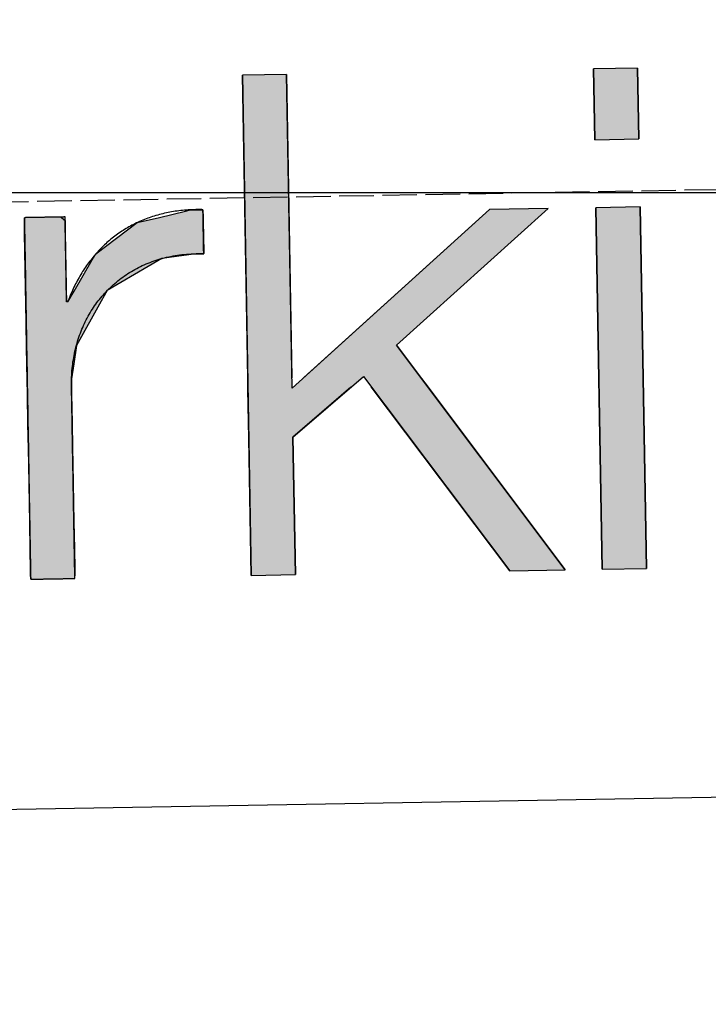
# Model space of a CAD drawing. Extents: x 562 to 7231, y 5567 to 12226.
# Tile 20 of 54: x 3429 to 3528, y 7998 to 8141. Entities that reach past the tile are written whole.
import ezdxf

# ---------------------------------------------------------------- set-up
doc = ezdxf.new("R2010")
doc.units = 0
doc.linetypes.add('GEN3', pattern=[6.25, 5, -1.25])
doc.layers.get('0').update_dxf_attribs({"linetype": 'CONTINUOUS'})
for name, color, linetype in [('3', 6, 'GEN3'), ('5', 3, 'CONTINUOUS'), ('LOGO', 7, 'CONTINUOUS')]:
    doc.layers.add(name, color=color, linetype=linetype)

# ---------------------------------------------------------------- blocks, each defined once
blk = doc.blocks.new('*U41')
at = {"layer": 'LOGO', "color": 30, "linetype": 'CONTINUOUS'}
for p, q in [((48.612, 7.513), (49.161, 7.635)), ((49.161, 7.635), (49.261, 7.657)), ((49.261, 7.657), (49.273, 7.659)), ((49.273, 7.659), (49.524, 7.657)), ((49.524, 7.657), (49.524, 7.635)), ((49.524, 7.635), (49.524, 7.513)), ((45.79, 7.506), (45.793, 7.555)), ((45.79, 7.479), (45.79, 7.506)), ((45.79, 7.23), (45.79, 7.479)), ((46.561, 7.555), (46.611, 7.506)), ((46.611, 7.506), (46.64, 7.479)), ((46.64, 7.479), (46.64, 7.23)), ((47.273, 6.774), (48.146, 7.41)), ((48.146, 7.41), (48.612, 7.513)), ((49.524, 7.513), (49.524, 7.41)), ((49.524, 7.41), (49.524, 6.774)), ((45.79, 6.098), (45.79, 7.23)), ((46.64, 7.23), (46.64, 6.098)), ((46.801, 6.001), (47.194, 6.652)), ((47.194, 6.652), (47.247, 6.739)), ((47.247, 6.739), (47.248, 6.741)), ((47.248, 6.741), (47.264, 6.768)), ((47.264, 6.768), (47.273, 6.774)), ((48.645, 6.652), (47.492, 6.001)), ((49.369, 6.739), (48.645, 6.652)), ((49.524, 6.741), (49.369, 6.739)), ((49.524, 6.774), (49.524, 6.768)), ((49.524, 6.768), (49.524, 6.741)), ((45.79, 6.06), (45.79, 6.098)), ((45.79, 5.783), (45.79, 6.06)), ((46.64, 6.098), (46.64, 6.06)), ((46.64, 6.06), (46.64, 5.783)), ((46.669, 5.783), (46.801, 6.001)), ((47.492, 6.001), (47.365, 5.783)), ((45.79, 4.865), (45.79, 5.783)), ((47.365, 5.783), (46.829, 4.865)), ((45.79, 4.482), (45.79, 4.865)), ((46.829, 4.865), (46.767, 4.482)), ((45.79, 4.172), (45.79, 4.482)), ((46.767, 4.482), (46.716, 4.172)), ((45.79, 3.853), (45.79, 4.172)), ((46.716, 4.172), (46.713, 3.853)), ((45.79, 3.25), (45.79, 3.853)), ((46.713, 3.853), (46.713, 3.25)), ((45.79, 2.727), (45.79, 3.25)), ((46.713, 3.25), (46.713, 2.727)), ((45.79, 2.388), (45.79, 2.727)), ((46.713, 2.727), (46.713, 2.388)), ((45.79, 1.18), (45.79, 2.388)), ((46.713, 2.388), (46.713, 1.18)), ((45.79, 0.629), (45.79, 1.18)), ((46.713, 1.18), (46.713, 0.629)), ((45.79, 0.186), (45.79, 0.629)), ((46.713, 0.629), (46.713, 0.186)), ((45.79, 0.099), (45.79, 0.186)), ((45.79, 0), (45.79, 0.099)), ((46.713, 0.099), (46.703, 0)), ((46.713, 0.186), (46.713, 0.099))]:
    blk.add_line(p, q, dxfattribs=at)
at = {"layer": 'LOGO', "color": 30, "linetype": 'CONTINUOUS', "extrusion": (0, 0, -1)}
for points in [[(-49.161, 7.635), (-49.524, 7.513), (-48.612, 7.513)], [(-49.261, 7.657), (-49.524, 7.635), (-49.161, 7.635)], [(-49.161, 7.635), (-49.524, 7.635), (-49.524, 7.513)], [(-49.273, 7.659), (-49.524, 7.657), (-49.261, 7.657)], [(-49.261, 7.657), (-49.524, 7.657), (-49.524, 7.635)], [(-45.793, 7.555), (-46.611, 7.506), (-45.79, 7.506)], [(-45.79, 7.506), (-46.64, 7.479), (-45.79, 7.479)], [(-45.79, 7.506), (-46.611, 7.506), (-46.64, 7.479)], [(-45.79, 7.479), (-46.64, 7.23), (-45.79, 7.23)], [(-45.79, 7.479), (-46.64, 7.479), (-46.64, 7.23)], [(-45.793, 7.555), (-46.561, 7.555), (-46.611, 7.506)], [(-48.146, 7.41), (-49.524, 6.774), (-47.273, 6.774)], [(-48.612, 7.513), (-49.524, 7.41), (-48.146, 7.41)], [(-48.146, 7.41), (-49.524, 7.41), (-49.524, 6.774)], [(-48.612, 7.513), (-49.524, 7.513), (-49.524, 7.41)], [(-45.79, 7.23), (-46.64, 6.098), (-45.79, 6.098)], [(-45.79, 7.23), (-46.64, 7.23), (-46.64, 6.098)], [(-47.194, 6.652), (-47.492, 6.001), (-46.801, 6.001)], [(-47.247, 6.739), (-48.645, 6.652), (-47.194, 6.652)], [(-47.194, 6.652), (-48.645, 6.652), (-47.492, 6.001)], [(-47.248, 6.741), (-49.369, 6.739), (-47.247, 6.739)], [(-47.247, 6.739), (-49.369, 6.739), (-48.645, 6.652)], [(-47.264, 6.768), (-49.524, 6.741), (-47.248, 6.741)], [(-47.248, 6.741), (-49.524, 6.741), (-49.369, 6.739)], [(-47.273, 6.774), (-49.524, 6.768), (-47.264, 6.768)], [(-47.264, 6.768), (-49.524, 6.768), (-49.524, 6.741)], [(-47.273, 6.774), (-49.524, 6.774), (-49.524, 6.768)], [(-45.79, 6.098), (-46.64, 6.06), (-45.79, 6.06)], [(-45.79, 6.098), (-46.64, 6.098), (-46.64, 6.06)], [(-45.79, 6.06), (-46.64, 5.783), (-45.79, 5.783)], [(-45.79, 6.06), (-46.64, 6.06), (-46.64, 5.783)], [(-46.801, 6.001), (-47.365, 5.783), (-46.669, 5.783)], [(-46.801, 6.001), (-47.492, 6.001), (-47.365, 5.783)], [(-45.79, 5.783), (-46.829, 4.865), (-45.79, 4.865)], [(-45.79, 5.783), (-47.365, 5.783), (-46.829, 4.865)], [(-45.79, 4.865), (-46.767, 4.482), (-45.79, 4.482)], [(-45.79, 4.865), (-46.829, 4.865), (-46.767, 4.482)], [(-45.79, 4.482), (-46.716, 4.172), (-45.79, 4.172)], [(-45.79, 4.482), (-46.767, 4.482), (-46.716, 4.172)], [(-45.79, 4.172), (-46.713, 3.853), (-45.79, 3.853)], [(-45.79, 4.172), (-46.716, 4.172), (-46.713, 3.853)], [(-45.79, 3.853), (-46.713, 3.25), (-45.79, 3.25)], [(-45.79, 3.853), (-46.713, 3.853), (-46.713, 3.25)], [(-45.79, 3.25), (-46.713, 2.727), (-45.79, 2.727)], [(-45.79, 3.25), (-46.713, 3.25), (-46.713, 2.727)], [(-45.79, 2.727), (-46.713, 2.388), (-45.79, 2.388)], [(-45.79, 2.727), (-46.713, 2.727), (-46.713, 2.388)], [(-45.79, 2.388), (-46.713, 1.18), (-45.79, 1.18)], [(-45.79, 2.388), (-46.713, 2.388), (-46.713, 1.18)], [(-45.79, 1.18), (-46.713, 0.629), (-45.79, 0.629)], [(-45.79, 1.18), (-46.713, 1.18), (-46.713, 0.629)], [(-45.79, 0.629), (-46.713, 0.186), (-45.79, 0.186)], [(-45.79, 0.629), (-46.713, 0.629), (-46.713, 0.186)], [(-45.79, 0.186), (-46.713, 0.099), (-45.79, 0.099)], [(-45.79, 0.186), (-46.713, 0.186), (-46.713, 0.099)], [(-45.79, 0.099), (-46.703, 0), (-45.79, 0)], [(-45.79, 0.099), (-46.713, 0.099), (-46.703, 0)]]:
    blk.add_solid(points, dxfattribs=at)
blk = doc.blocks.new('*U42')
at = {"layer": 'LOGO', "color": 30, "linetype": 'CONTINUOUS'}
for p, q in [((50.4, 4.114), (50.4, 10.454)), ((51.322, 10.454), (51.322, 4.114)), ((52.31, 4.758), (55.51, 7.555)), ((56.74, 7.555), (53.518, 4.758)), ((51.574, 4.114), (52.31, 4.758)), ((53.518, 4.758), (53.984, 4.114)), ((50.4, 3.894), (50.4, 4.114)), ((53.984, 4.114), (54.143, 3.894)), ((50.4, 2.869), (50.4, 3.894)), ((52.552, 3.894), (51.322, 2.869)), ((55.802, 0), (52.975, 3.894)), ((54.143, 3.894), (56.959, 0)), ((50.4, 0), (50.4, 2.869)), ((51.322, 2.869), (51.322, 0))]:
    blk.add_line(p, q, dxfattribs=at)
at = {"layer": 'LOGO', "color": 30, "linetype": 'CONTINUOUS', "extrusion": (0, 0, -1)}
for points in [[(-50.4, 10.454), (-51.322, 4.114), (-50.4, 4.114)], [(-50.4, 10.454), (-51.322, 10.454), (-51.322, 4.114)], [(-55.51, 7.555), (-53.518, 4.758), (-52.31, 4.758)], [(-55.51, 7.555), (-56.74, 7.555), (-53.518, 4.758)], [(-52.31, 4.758), (-53.984, 4.114), (-51.574, 4.114)], [(-52.31, 4.758), (-53.518, 4.758), (-53.984, 4.114)], [(-50.4, 4.114), (-51.322, 3.894), (-50.4, 3.894)], [(-50.4, 4.114), (-51.322, 4.114), (-51.322, 3.894)], [(-51.574, 4.114), (-52.552, 3.894), (-51.322, 3.894)], [(-51.574, 4.114), (-52.816, 4.114), (-52.552, 3.894)], [(-52.816, 4.114), (-54.143, 3.894), (-52.975, 3.894)], [(-52.816, 4.114), (-53.984, 4.114), (-54.143, 3.894)], [(-50.4, 3.894), (-51.322, 2.869), (-50.4, 2.869)], [(-50.4, 3.894), (-52.552, 3.894), (-51.322, 2.869)], [(-52.975, 3.894), (-56.959, 0), (-55.802, 0)], [(-52.975, 3.894), (-54.143, 3.894), (-56.959, 0)], [(-50.4, 2.869), (-51.322, 0), (-50.4, 0)], [(-50.4, 2.869), (-51.322, 2.869), (-51.322, 0)]]:
    blk.add_solid(points, dxfattribs=at)
blk = doc.blocks.new('*U43')
at = {"layer": 'LOGO', "color": 30, "linetype": 'CONTINUOUS'}
for p, q in [((57.737, 8.975), (57.737, 10.454)), ((58.659, 10.454), (58.659, 8.975)), ((57.737, 0), (57.737, 7.555)), ((58.659, 7.555), (58.659, 0))]:
    blk.add_line(p, q, dxfattribs=at)
at = {"layer": 'LOGO', "color": 30, "linetype": 'CONTINUOUS', "extrusion": (0, 0, -1)}
for points in [[(-57.737, 10.454), (-58.659, 8.975), (-57.737, 8.975)], [(-57.737, 10.454), (-58.659, 10.454), (-58.659, 8.975)], [(-57.737, 7.555), (-58.659, 0), (-57.737, 0)], [(-57.737, 7.555), (-58.659, 7.555), (-58.659, 0)]]:
    blk.add_solid(points, dxfattribs=at)
blk = doc.blocks.new('KLAUS')
at = {"layer": 'LOGO'}
for points in [[(50.4, 0), (51.322, 0), (51.322, 2.869), (52.816, 4.114), (55.802, 0), (56.959, 0), (53.518, 4.758), (56.74, 7.555), (55.51, 7.555), (51.322, 3.894), (51.322, 10.454), (50.4, 10.454), (50.4, 0), (50.4, 0)], [(57.737, 8.975), (58.659, 8.975), (58.659, 10.454), (57.737, 10.454), (57.737, 8.975), (57.737, 8.975)], [(57.737, 0), (58.659, 0), (58.659, 7.555), (57.737, 7.555), (57.737, 0), (57.737, 0)]]:
    blk.add_lwpolyline(points, dxfattribs=at)
blk.add_polyline3d([(45.79, 0, 0), (45.791, 0, 0), (45.791, 0, 0), (45.793, 0, 0), (45.795, 0, 0), (45.797, 0, 0), (45.8, 0, 0), (45.803, 0, 0), (45.807, 0, 0), (45.812, 0, 0), (45.817, 0, 0), (45.822, 0, 0), (45.828, 0, 0), (45.834, 0, 0), (45.84, 0, 0), (45.847, 0, 0), (45.855, 0, 0), (45.862, 0, 0), (45.871, 0, 0), (45.879, 0, 0), (45.888, 0, 0), (45.897, 0, 0), (45.907, 0, 0), (45.916, 0, 0), (45.926, 0, 0), (45.937, 0, 0), (45.947, 0, 0), (45.959, 0, 0), (45.97, 0, 0), (45.981, 0, 0), (45.993, 0, 0), (46.005, 0, 0), (46.017, 0, 0), (46.029, 0, 0), (46.042, 0, 0), (46.054, 0, 0), (46.067, 0, 0), (46.08, 0, 0), (46.093, 0, 0), (46.106, 0, 0), (46.12, 0, 0), (46.133, 0, 0), (46.147, 0, 0), (46.161, 0, 0), (46.175, 0, 0), (46.188, 0, 0), (46.202, 0, 0), (46.216, 0, 0), (46.23, 0, 0), (46.244, 0, 0), (46.258, 0, 0), (46.272, 0, 0), (46.286, 0, 0), (46.3, 0, 0), (46.314, 0, 0), (46.327, 0, 0), (46.341, 0, 0), (46.355, 0, 0), (46.368, 0, 0), (46.382, 0, 0), (46.395, 0, 0), (46.409, 0, 0), (46.422, 0, 0), (46.435, 0, 0), (46.448, 0, 0), (46.46, 0, 0), (46.473, 0, 0), (46.485, 0, 0), (46.497, 0, 0), (46.509, 0, 0), (46.521, 0, 0), (46.532, 0, 0), (46.544, 0, 0), (46.555, 0, 0), (46.565, 0, 0), (46.576, 0, 0), (46.586, 0, 0), (46.596, 0, 0), (46.605, 0, 0), (46.614, 0, 0), (46.623, 0, 0), (46.632, 0, 0), (46.64, 0, 0), (46.648, 0, 0), (46.655, 0, 0), (46.662, 0, 0), (46.669, 0, 0), (46.675, 0, 0), (46.681, 0, 0), (46.686, 0, 0), (46.691, 0, 0), (46.695, 0, 0), (46.699, 0, 0), (46.703, 0, 0), (46.706, 0, 0), (46.708, 0, 0), (46.71, 0, 0), (46.712, 0, 0), (46.713, 0, 0), (46.713, 0, 0), (46.713, 0.001, 0), (46.713, 0.004, 0), (46.713, 0.01, 0), (46.713, 0.018, 0), (46.713, 0.028, 0), (46.713, 0.041, 0), (46.713, 0.055, 0), (46.713, 0.072, 0), (46.713, 0.091, 0), (46.713, 0.112, 0), (46.713, 0.135, 0), (46.713, 0.16, 0), (46.713, 0.186, 0), (46.713, 0.215, 0), (46.713, 0.245, 0), (46.713, 0.277, 0), (46.713, 0.311, 0), (46.713, 0.346, 0), (46.713, 0.383, 0), (46.713, 0.421, 0), (46.713, 0.461, 0), (46.713, 0.503, 0), (46.713, 0.545, 0), (46.713, 0.589, 0), (46.713, 0.634, 0), (46.713, 0.681, 0), (46.713, 0.729, 0), (46.713, 0.777, 0), (46.713, 0.827, 0), (46.713, 0.878, 0), (46.713, 0.93, 0), (46.713, 0.983, 0), (46.713, 1.036, 0), (46.713, 1.091, 0), (46.713, 1.146, 0), (46.713, 1.202, 0), (46.713, 1.259, 0), (46.713, 1.316, 0), (46.713, 1.374, 0), (46.713, 1.432, 0), (46.713, 1.491, 0), (46.713, 1.55, 0), (46.713, 1.61, 0), (46.713, 1.67, 0), (46.713, 1.73, 0), (46.713, 1.791, 0), (46.713, 1.852, 0), (46.713, 1.912, 0), (46.713, 1.973, 0), (46.713, 2.034, 0), (46.713, 2.095, 0), (46.713, 2.156, 0), (46.713, 2.217, 0), (46.713, 2.277, 0), (46.713, 2.338, 0), (46.713, 2.398, 0), (46.713, 2.458, 0), (46.713, 2.517, 0), (46.713, 2.576, 0), (46.713, 2.635, 0), (46.713, 2.693, 0), (46.713, 2.75, 0), (46.713, 2.807, 0), (46.713, 2.863, 0), (46.713, 2.918, 0), (46.713, 2.973, 0), (46.713, 3.027, 0), (46.713, 3.08, 0), (46.713, 3.132, 0), (46.713, 3.183, 0), (46.713, 3.234, 0), (46.713, 3.283, 0), (46.713, 3.331, 0), (46.713, 3.377, 0), (46.713, 3.423, 0), (46.713, 3.467, 0), (46.713, 3.511, 0), (46.713, 3.552, 0), (46.713, 3.592, 0), (46.713, 3.631, 0), (46.713, 3.669, 0), (46.713, 3.704, 0), (46.713, 3.739, 0), (46.713, 3.771, 0), (46.713, 3.802, 0), (46.713, 3.831, 0), (46.713, 3.858, 0), (46.713, 3.884, 0), (46.713, 3.907, 0), (46.713, 3.929, 0), (46.713, 3.948, 0), (46.713, 3.966, 0), (46.713, 3.981, 0), (46.713, 3.994, 0), (46.713, 4.005, 0), (46.713, 4.014, 0), (46.713, 4.02, 0), (46.713, 4.024, 0), (46.713, 4.026, 0), (46.713, 4.064, 0), (46.714, 4.111, 0), (46.716, 4.158, 0), (46.718, 4.205, 0), (46.721, 4.251, 0), (46.724, 4.298, 0), (46.729, 4.344, 0), (46.734, 4.389, 0), (46.739, 4.435, 0), (46.746, 4.48, 0), (46.753, 4.525, 0), (46.761, 4.57, 0), (46.769, 4.614, 0), (46.778, 4.658, 0), (46.787, 4.702, 0), (46.797, 4.746, 0), (46.808, 4.789, 0), (46.82, 4.832, 0), (46.832, 4.875, 0), (46.845, 4.917, 0), (46.858, 4.959, 0), (46.872, 5.001, 0), (46.887, 5.042, 0), (46.902, 5.083, 0), (46.918, 5.124, 0), (46.934, 5.164, 0), (46.951, 5.204, 0), (46.969, 5.243, 0), (46.987, 5.283, 0), (47.006, 5.321, 0), (47.025, 5.36, 0), (47.045, 5.398, 0), (47.066, 5.435, 0), (47.087, 5.473, 0), (47.109, 5.509, 0), (47.131, 5.546, 0), (47.154, 5.582, 0), (47.177, 5.617, 0), (47.201, 5.652, 0), (47.226, 5.687, 0), (47.251, 5.721, 0), (47.276, 5.755, 0), (47.302, 5.788, 0), (47.329, 5.821, 0), (47.356, 5.854, 0), (47.384, 5.886, 0), (47.412, 5.917, 0), (47.441, 5.948, 0), (47.47, 5.978, 0), (47.5, 6.008, 0), (47.53, 6.038, 0), (47.561, 6.067, 0), (47.592, 6.095, 0), (47.624, 6.123, 0), (47.657, 6.15, 0), (47.689, 6.177, 0), (47.722, 6.203, 0), (47.756, 6.229, 0), (47.791, 6.254, 0), (47.825, 6.279, 0), (47.86, 6.303, 0), (47.896, 6.326, 0), (47.932, 6.349, 0), (47.969, 6.371, 0), (48.006, 6.393, 0), (48.043, 6.414, 0), (48.081, 6.435, 0), (48.12, 6.455, 0), (48.158, 6.474, 0), (48.198, 6.492, 0), (48.237, 6.51, 0), (48.277, 6.528, 0), (48.318, 6.545, 0), (48.359, 6.561, 0), (48.4, 6.576, 0), (48.442, 6.591, 0), (48.484, 6.605, 0), (48.527, 6.618, 0), (48.57, 6.631, 0), (48.613, 6.643, 0), (48.657, 6.655, 0), (48.701, 6.665, 0), (48.746, 6.675, 0), (48.791, 6.685, 0), (48.836, 6.693, 0), (48.882, 6.701, 0), (48.928, 6.708, 0), (48.974, 6.715, 0), (49.021, 6.721, 0), (49.069, 6.725, 0), (49.116, 6.73, 0), (49.164, 6.733, 0), (49.212, 6.736, 0), (49.261, 6.738, 0), (49.31, 6.739, 0), (49.359, 6.739, 0), (49.409, 6.739, 0), (49.459, 6.737, 0), (49.509, 6.735, 0), (49.524, 6.735, 0), (49.524, 6.736, 0), (49.524, 6.737, 0), (49.524, 6.738, 0), (49.524, 6.741, 0), (49.524, 6.744, 0), (49.524, 6.747, 0), (49.524, 6.751, 0), (49.524, 6.755, 0), (49.524, 6.76, 0), (49.524, 6.765, 0), (49.524, 6.77, 0), (49.524, 6.776, 0), (49.524, 6.783, 0), (49.524, 6.79, 0), (49.524, 6.797, 0), (49.524, 6.804, 0), (49.524, 6.813, 0), (49.524, 6.821, 0), (49.524, 6.83, 0), (49.524, 6.839, 0), (49.524, 6.848, 0), (49.524, 6.858, 0), (49.524, 6.868, 0), (49.524, 6.878, 0), (49.524, 6.889, 0), (49.524, 6.9, 0), (49.524, 6.911, 0), (49.524, 6.922, 0), (49.524, 6.934, 0), (49.524, 6.945, 0), (49.524, 6.958, 0), (49.524, 6.97, 0), (49.524, 6.982, 0), (49.524, 6.995, 0), (49.524, 7.008, 0), (49.524, 7.021, 0), (49.524, 7.034, 0), (49.524, 7.047, 0), (49.524, 7.06, 0), (49.524, 7.074, 0), (49.524, 7.087, 0), (49.524, 7.101, 0), (49.524, 7.115, 0), (49.524, 7.129, 0), (49.524, 7.142, 0), (49.524, 7.156, 0), (49.524, 7.17, 0), (49.524, 7.184, 0), (49.524, 7.198, 0), (49.524, 7.212, 0), (49.524, 7.226, 0), (49.524, 7.24, 0), (49.524, 7.254, 0), (49.524, 7.268, 0), (49.524, 7.281, 0), (49.524, 7.295, 0), (49.524, 7.309, 0), (49.524, 7.322, 0), (49.524, 7.336, 0), (49.524, 7.349, 0), (49.524, 7.362, 0), (49.524, 7.375, 0), (49.524, 7.388, 0), (49.524, 7.401, 0), (49.524, 7.414, 0), (49.524, 7.426, 0), (49.524, 7.438, 0), (49.524, 7.45, 0), (49.524, 7.462, 0), (49.524, 7.473, 0), (49.524, 7.485, 0), (49.524, 7.496, 0), (49.524, 7.507, 0), (49.524, 7.517, 0), (49.524, 7.527, 0), (49.524, 7.537, 0), (49.524, 7.547, 0), (49.524, 7.556, 0), (49.524, 7.565, 0), (49.524, 7.574, 0), (49.524, 7.582, 0), (49.524, 7.59, 0), (49.524, 7.597, 0), (49.524, 7.605, 0), (49.524, 7.611, 0), (49.524, 7.618, 0), (49.524, 7.623, 0), (49.524, 7.629, 0), (49.524, 7.634, 0), (49.524, 7.639, 0), (49.524, 7.643, 0), (49.524, 7.646, 0), (49.524, 7.649, 0), (49.524, 7.652, 0), (49.524, 7.654, 0), (49.524, 7.656, 0), (49.524, 7.657, 0), (49.524, 7.657, 0), (49.499, 7.658, 0), (49.458, 7.66, 0), (49.418, 7.66, 0), (49.377, 7.661, 0), (49.337, 7.66, 0), (49.297, 7.66, 0), (49.257, 7.659, 0), (49.217, 7.657, 0), (49.177, 7.655, 0), (49.138, 7.653, 0), (49.099, 7.65, 0), (49.06, 7.646, 0), (49.022, 7.642, 0), (48.983, 7.638, 0), (48.945, 7.633, 0), (48.907, 7.628, 0), (48.869, 7.623, 0), (48.832, 7.617, 0), (48.794, 7.61, 0), (48.758, 7.603, 0), (48.721, 7.596, 0), (48.684, 7.588, 0), (48.648, 7.579, 0), (48.612, 7.571, 0), (48.576, 7.562, 0), (48.54, 7.552, 0), (48.505, 7.542, 0), (48.47, 7.532, 0), (48.435, 7.521, 0), (48.4, 7.509, 0), (48.366, 7.498, 0), (48.331, 7.485, 0), (48.297, 7.473, 0), (48.264, 7.46, 0), (48.23, 7.447, 0), (48.197, 7.433, 0), (48.164, 7.418, 0), (48.132, 7.404, 0), (48.099, 7.389, 0), (48.067, 7.373, 0), (48.035, 7.357, 0), (48.004, 7.341, 0), (47.972, 7.325, 0), (47.941, 7.307, 0), (47.91, 7.29, 0), (47.88, 7.272, 0), (47.849, 7.254, 0), (47.819, 7.235, 0), (47.79, 7.216, 0), (47.76, 7.197, 0), (47.731, 7.177, 0), (47.702, 7.157, 0), (47.673, 7.136, 0), (47.645, 7.115, 0), (47.617, 7.094, 0), (47.589, 7.072, 0), (47.561, 7.05, 0), (47.534, 7.027, 0), (47.507, 7.004, 0), (47.48, 6.981, 0), (47.454, 6.958, 0), (47.428, 6.934, 0), (47.402, 6.909, 0), (47.377, 6.885, 0), (47.351, 6.859, 0), (47.326, 6.834, 0), (47.302, 6.808, 0), (47.277, 6.782, 0), (47.253, 6.755, 0), (47.229, 6.729, 0), (47.206, 6.701, 0), (47.183, 6.674, 0), (47.16, 6.646, 0), (47.137, 6.617, 0), (47.115, 6.589, 0), (47.093, 6.56, 0), (47.072, 6.53, 0), (47.05, 6.501, 0), (47.029, 6.471, 0), (47.008, 6.44, 0), (46.988, 6.41, 0), (46.968, 6.379, 0), (46.948, 6.347, 0), (46.929, 6.316, 0), (46.91, 6.284, 0), (46.891, 6.251, 0), (46.872, 6.218, 0), (46.854, 6.185, 0), (46.836, 6.152, 0), (46.819, 6.118, 0), (46.801, 6.084, 0), (46.785, 6.05, 0), (46.768, 6.016, 0), (46.752, 5.981, 0), (46.736, 5.945, 0), (46.721, 5.91, 0), (46.705, 5.874, 0), (46.691, 5.838, 0), (46.676, 5.801, 0), (46.669, 5.783, 0), (46.669, 5.783, 0), (46.669, 5.783, 0), (46.669, 5.783, 0), (46.669, 5.783, 0), (46.669, 5.783, 0), (46.669, 5.783, 0), (46.668, 5.783, 0), (46.668, 5.783, 0), (46.668, 5.783, 0), (46.668, 5.783, 0), (46.668, 5.783, 0), (46.668, 5.783, 0), (46.667, 5.783, 0), (46.667, 5.783, 0), (46.667, 5.783, 0), (46.667, 5.783, 0), (46.666, 5.783, 0), (46.666, 5.783, 0), (46.666, 5.783, 0), (46.666, 5.783, 0), (46.665, 5.783, 0), (46.665, 5.783, 0), (46.665, 5.783, 0), (46.664, 5.783, 0), (46.664, 5.783, 0), (46.664, 5.783, 0), (46.663, 5.783, 0), (46.663, 5.783, 0), (46.663, 5.783, 0), (46.662, 5.783, 0), (46.662, 5.783, 0), (46.661, 5.783, 0), (46.661, 5.783, 0), (46.661, 5.783, 0), (46.66, 5.783, 0), (46.66, 5.783, 0), (46.66, 5.783, 0), (46.659, 5.783, 0), (46.659, 5.783, 0), (46.658, 5.783, 0), (46.658, 5.783, 0), (46.657, 5.783, 0), (46.657, 5.783, 0), (46.657, 5.783, 0), (46.656, 5.783, 0), (46.656, 5.783, 0), (46.655, 5.783, 0), (46.655, 5.783, 0), (46.654, 5.783, 0), (46.654, 5.783, 0), (46.654, 5.783, 0), (46.653, 5.783, 0), (46.653, 5.783, 0), (46.652, 5.783, 0), (46.652, 5.783, 0), (46.651, 5.783, 0), (46.651, 5.783, 0), (46.651, 5.783, 0), (46.65, 5.783, 0), (46.65, 5.783, 0), (46.649, 5.783, 0), (46.649, 5.783, 0), (46.648, 5.783, 0), (46.648, 5.783, 0), (46.648, 5.783, 0), (46.647, 5.783, 0), (46.647, 5.783, 0), (46.647, 5.783, 0), (46.646, 5.783, 0), (46.646, 5.783, 0), (46.645, 5.783, 0), (46.645, 5.783, 0), (46.645, 5.783, 0), (46.644, 5.783, 0), (46.644, 5.783, 0), (46.644, 5.783, 0), (46.643, 5.783, 0), (46.643, 5.783, 0), (46.643, 5.783, 0), (46.643, 5.783, 0), (46.642, 5.783, 0), (46.642, 5.783, 0), (46.642, 5.783, 0), (46.642, 5.783, 0), (46.641, 5.783, 0), (46.641, 5.783, 0), (46.641, 5.783, 0), (46.641, 5.783, 0), (46.641, 5.783, 0), (46.641, 5.783, 0), (46.64, 5.783, 0), (46.64, 5.783, 0), (46.64, 5.783, 0), (46.64, 5.783, 0), (46.64, 5.783, 0), (46.64, 5.783, 0), (46.64, 5.783, 0), (46.64, 5.783, 0), (46.64, 5.783, 0), (46.64, 5.784, 0), (46.64, 5.786, 0), (46.64, 5.789, 0), (46.64, 5.793, 0), (46.64, 5.798, 0), (46.64, 5.804, 0), (46.64, 5.811, 0), (46.64, 5.819, 0), (46.64, 5.828, 0), (46.64, 5.837, 0), (46.64, 5.848, 0), (46.64, 5.859, 0), (46.64, 5.871, 0), (46.64, 5.884, 0), (46.64, 5.898, 0), (46.64, 5.912, 0), (46.64, 5.928, 0), (46.64, 5.943, 0), (46.64, 5.96, 0), (46.64, 5.977, 0), (46.64, 5.995, 0), (46.64, 6.013, 0), (46.64, 6.033, 0), (46.64, 6.052, 0), (46.64, 6.072, 0), (46.64, 6.093, 0), (46.64, 6.114, 0), (46.64, 6.136, 0), (46.64, 6.158, 0), (46.64, 6.181, 0), (46.64, 6.204, 0), (46.64, 6.227, 0), (46.64, 6.251, 0), (46.64, 6.275, 0), (46.64, 6.3, 0), (46.64, 6.324, 0), (46.64, 6.349, 0), (46.64, 6.375, 0), (46.64, 6.4, 0), (46.64, 6.426, 0), (46.64, 6.452, 0), (46.64, 6.478, 0), (46.64, 6.505, 0), (46.64, 6.531, 0), (46.64, 6.558, 0), (46.64, 6.584, 0), (46.64, 6.611, 0), (46.64, 6.638, 0), (46.64, 6.665, 0), (46.64, 6.692, 0), (46.64, 6.718, 0), (46.64, 6.745, 0), (46.64, 6.772, 0), (46.64, 6.798, 0), (46.64, 6.825, 0), (46.64, 6.851, 0), (46.64, 6.878, 0), (46.64, 6.904, 0), (46.64, 6.929, 0), (46.64, 6.955, 0), (46.64, 6.98, 0), (46.64, 7.006, 0), (46.64, 7.031, 0), (46.64, 7.055, 0), (46.64, 7.079, 0), (46.64, 7.103, 0), (46.64, 7.127, 0), (46.64, 7.15, 0), (46.64, 7.173, 0), (46.64, 7.195, 0), (46.64, 7.217, 0), (46.64, 7.238, 0), (46.64, 7.259, 0), (46.64, 7.279, 0), (46.64, 7.299, 0), (46.64, 7.318, 0), (46.64, 7.337, 0), (46.64, 7.355, 0), (46.64, 7.372, 0), (46.64, 7.389, 0), (46.64, 7.405, 0), (46.64, 7.421, 0), (46.64, 7.435, 0), (46.64, 7.449, 0), (46.64, 7.462, 0), (46.64, 7.475, 0), (46.64, 7.486, 0), (46.64, 7.497, 0), (46.64, 7.507, 0), (46.64, 7.516, 0), (46.64, 7.524, 0), (46.64, 7.531, 0), (46.64, 7.538, 0), (46.64, 7.543, 0), (46.64, 7.547, 0), (46.64, 7.551, 0), (46.64, 7.553, 0), (46.64, 7.554, 0), (46.64, 7.555, 0), (46.639, 7.555, 0), (46.639, 7.555, 0), (46.637, 7.555, 0), (46.635, 7.555, 0), (46.633, 7.555, 0), (46.63, 7.555, 0), (46.627, 7.555, 0), (46.623, 7.555, 0), (46.619, 7.555, 0), (46.614, 7.555, 0), (46.609, 7.555, 0), (46.604, 7.555, 0), (46.598, 7.555, 0), (46.592, 7.555, 0), (46.585, 7.555, 0), (46.578, 7.555, 0), (46.571, 7.555, 0), (46.564, 7.555, 0), (46.556, 7.555, 0), (46.548, 7.555, 0), (46.539, 7.555, 0), (46.53, 7.555, 0), (46.521, 7.555, 0), (46.512, 7.555, 0), (46.502, 7.555, 0), (46.492, 7.555, 0), (46.482, 7.555, 0), (46.472, 7.555, 0), (46.461, 7.555, 0), (46.45, 7.555, 0), (46.439, 7.555, 0), (46.428, 7.555, 0), (46.417, 7.555, 0), (46.405, 7.555, 0), (46.393, 7.555, 0), (46.381, 7.555, 0), (46.369, 7.555, 0), (46.357, 7.555, 0), (46.345, 7.555, 0), (46.333, 7.555, 0), (46.32, 7.555, 0), (46.308, 7.555, 0), (46.295, 7.555, 0), (46.282, 7.555, 0), (46.27, 7.555, 0), (46.257, 7.555, 0), (46.244, 7.555, 0), (46.231, 7.555, 0), (46.218, 7.555, 0), (46.206, 7.555, 0), (46.193, 7.555, 0), (46.18, 7.555, 0), (46.167, 7.555, 0), (46.154, 7.555, 0), (46.142, 7.555, 0), (46.129, 7.555, 0), (46.116, 7.555, 0), (46.104, 7.555, 0), (46.091, 7.555, 0), (46.079, 7.555, 0), (46.067, 7.555, 0), (46.055, 7.555, 0), (46.043, 7.555, 0), (46.031, 7.555, 0), (46.019, 7.555, 0), (46.008, 7.555, 0), (45.997, 7.555, 0), (45.986, 7.555, 0), (45.975, 7.555, 0), (45.964, 7.555, 0), (45.953, 7.555, 0), (45.943, 7.555, 0), (45.933, 7.555, 0), (45.923, 7.555, 0), (45.914, 7.555, 0), (45.904, 7.555, 0), (45.896, 7.555, 0), (45.887, 7.555, 0), (45.879, 7.555, 0), (45.87, 7.555, 0), (45.863, 7.555, 0), (45.855, 7.555, 0), (45.848, 7.555, 0), (45.842, 7.555, 0), (45.835, 7.555, 0), (45.829, 7.555, 0), (45.824, 7.555, 0), (45.818, 7.555, 0), (45.814, 7.555, 0), (45.809, 7.555, 0), (45.805, 7.555, 0), (45.802, 7.555, 0), (45.799, 7.555, 0), (45.796, 7.555, 0), (45.794, 7.555, 0), (45.792, 7.555, 0), (45.791, 7.555, 0), (45.791, 7.555, 0), (45.79, 7.555, 0), (45.79, 7.551, 0), (45.79, 7.544, 0), (45.79, 7.532, 0), (45.79, 7.515, 0), (45.79, 7.494, 0), (45.79, 7.47, 0), (45.79, 7.441, 0), (45.79, 7.408, 0), (45.79, 7.371, 0), (45.79, 7.331, 0), (45.79, 7.287, 0), (45.79, 7.239, 0), (45.79, 7.188, 0), (45.79, 7.134, 0), (45.79, 7.076, 0), (45.79, 7.015, 0), (45.79, 6.951, 0), (45.79, 6.884, 0), (45.79, 6.814, 0), (45.79, 6.741, 0), (45.79, 6.665, 0), (45.79, 6.587, 0), (45.79, 6.506, 0), (45.79, 6.423, 0), (45.79, 6.338, 0), (45.79, 6.25, 0), (45.79, 6.16, 0), (45.79, 6.068, 0), (45.79, 5.973, 0), (45.79, 5.877, 0), (45.79, 5.78, 0), (45.79, 5.68, 0), (45.79, 5.579, 0), (45.79, 5.476, 0), (45.79, 5.372, 0), (45.79, 5.267, 0), (45.79, 5.16, 0), (45.79, 5.052, 0), (45.79, 4.943, 0), (45.79, 4.834, 0), (45.79, 4.723, 0), (45.79, 4.611, 0), (45.79, 4.499, 0), (45.79, 4.387, 0), (45.79, 4.273, 0), (45.79, 4.16, 0), (45.79, 4.046, 0), (45.79, 3.931, 0), (45.79, 3.817, 0), (45.79, 3.703, 0), (45.79, 3.588, 0), (45.79, 3.474, 0), (45.79, 3.36, 0), (45.79, 3.247, 0), (45.79, 3.134, 0), (45.79, 3.021, 0), (45.79, 2.909, 0), (45.79, 2.798, 0), (45.79, 2.688, 0), (45.79, 2.578, 0), (45.79, 2.469, 0), (45.79, 2.362, 0), (45.79, 2.256, 0), (45.79, 2.151, 0), (45.79, 2.047, 0), (45.79, 1.945, 0), (45.79, 1.844, 0), (45.79, 1.745, 0), (45.79, 1.648, 0), (45.79, 1.552, 0), (45.79, 1.459, 0), (45.79, 1.367, 0), (45.79, 1.278, 0), (45.79, 1.191, 0), (45.79, 1.106, 0), (45.79, 1.023, 0), (45.79, 0.943, 0), (45.79, 0.866, 0), (45.79, 0.791, 0), (45.79, 0.719, 0), (45.79, 0.65, 0), (45.79, 0.584, 0), (45.79, 0.521, 0), (45.79, 0.461, 0), (45.79, 0.404, 0), (45.79, 0.35, 0), (45.79, 0.3, 0), (45.79, 0.254, 0), (45.79, 0.211, 0), (45.79, 0.171, 0), (45.79, 0.136, 0), (45.79, 0.104, 0), (45.79, 0.077, 0), (45.79, 0.053, 0), (45.79, 0.034, 0), (45.79, 0.019, 0), (45.79, 0.008, 0), (45.79, 0.001, 0), (45.79, 0, 0), (45.79, 0, 0), (45.79, 0, 0), (45.79, 0, 0), (45.79, 0, 0), (45.79, 0, 0), (45.79, 0, 0), (45.79, 0, 0), (45.79, 0, 0), (45.79, 0, 0), (45.79, 0, 0), (45.79, 0, 0), (45.79, 0, 0), (45.79, 0, 0), (45.79, 0, 0), (45.79, 0, 0), (45.79, 0, 0), (45.79, 0, 0), (45.79, 0, 0), (45.79, 0, 0), (45.79, 0, 0), (45.79, 0, 0), (45.79, 0, 0), (45.79, 0, 0), (45.79, 0, 0), (45.79, 0, 0), (45.79, 0, 0), (45.79, 0, 0), (45.79, 0, 0), (45.79, 0, 0), (45.79, 0, 0), (45.79, 0, 0), (45.79, 0, 0), (45.79, 0, 0), (45.79, 0, 0), (45.79, 0, 0), (45.79, 0, 0), (45.79, 0, 0), (45.79, 0, 0), (45.79, 0, 0), (45.79, 0, 0), (45.79, 0, 0), (45.79, 0, 0), (45.79, 0, 0), (45.79, 0, 0), (45.79, 0, 0), (45.79, 0, 0), (45.79, 0, 0), (45.79, 0, 0), (45.79, 0, 0), (45.79, 0, 0), (45.79, 0, 0), (45.79, 0, 0), (45.79, 0, 0), (45.79, 0, 0), (45.79, 0, 0), (45.79, 0, 0), (45.79, 0, 0), (45.79, 0, 0), (45.79, 0, 0), (45.79, 0, 0), (45.79, 0, 0), (45.79, 0, 0), (45.79, 0, 0), (45.79, 0, 0), (45.79, 0, 0), (45.79, 0, 0), (45.79, 0, 0), (45.79, 0, 0), (45.79, 0, 0), (45.79, 0, 0), (45.79, 0, 0), (45.79, 0, 0), (45.79, 0, 0), (45.79, 0, 0), (45.79, 0, 0), (45.79, 0, 0), (45.79, 0, 0), (45.79, 0, 0), (45.79, 0, 0), (45.79, 0, 0), (45.79, 0, 0), (45.79, 0, 0), (45.79, 0, 0), (45.79, 0, 0), (45.79, 0, 0), (45.79, 0, 0), (45.79, 0, 0), (45.79, 0, 0), (45.79, 0, 0), (45.79, 0, 0), (45.79, 0, 0), (45.79, 0, 0), (45.79, 0, 0), (45.79, 0, 0), (45.79, 0, 0), (45.79, 0, 0), (45.79, 0, 0), (45.79, 0, 0), (45.79, 0, 0)], dxfattribs=at)
at = {"layer": 'LOGO', "color": 30, "linetype": 'CONTINUOUS'}
for name in ['*U42', '*U43', '*U41']:
    blk.add_blockref(name, (0, 0), dxfattribs=at)

msp = doc.modelspace()

# ---------------------------------------------------------------- linework, layer by layer
msp.add_line((4146.361, 8039.156), (1812.775, 7998.423))
at = {"layer": '3'}
msp.add_line((1175.278, 8075.309), (6230.443, 8163.547), dxfattribs=at)
at = {"layer": '5'}
msp.add_line((6272.775, 8115.902), (872.775, 8115.902), dxfattribs=at)

# ---------------------------------------------------------------- block references
at = {"xscale": 6.929133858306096, "yscale": 6.929133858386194, "zscale": 6.929133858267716, "rotation": 0.9999999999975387}
msp.add_blockref('KLAUS', (3113, 8054.426), dxfattribs=at)

doc.saveas('drawing.dxf')
